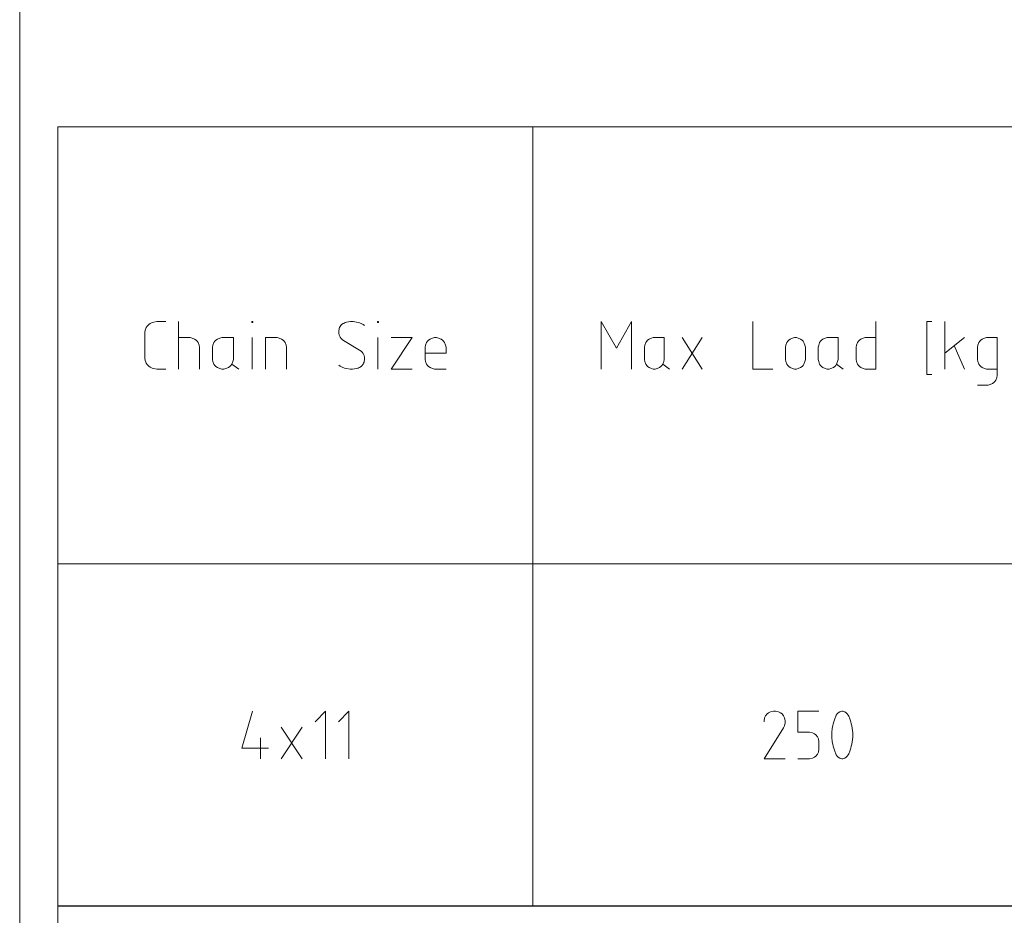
# Model space of a CAD drawing. Header units: millimetres. Extents: x 3 to 207, y 3 to 294.
# Tile 5 of 61: x 3 to 55, y 27 to 74. Entities that reach past the tile are written whole.
import ezdxf

# ---------------------------------------------------------------- set-up
doc = ezdxf.new("R2010")
doc.units = ezdxf.units.MM
doc.layers.add('1', color=7, linetype='CONTINUOUS', true_color=0xffffff)

msp = doc.modelspace()

# ---------------------------------------------------------------- linework, layer by layer
at = {"layer": '1', "color": 7, "linetype": 'Continuous', "lineweight": 18}
msp.add_line((3, 294), (3, 3), dxfattribs=at)
at = {"layer": '1', "color": 172, "linetype": 'Continuous', "lineweight": 18}
for p, q in [((5.014844, 68.793282), (5.014844, 51.793278)), ((5.014844, 68.793282), (30.014847, 68.793282)), ((30.014847, 68.793282), (59.014843, 68.793282)), ((30.014847, 68.793282), (30.014847, 51.793278)), ((5.014844, 51.793278), (5.014844, 45.793278)), ((30.014847, 51.793278), (30.014847, 45.793278)), ((5.014844, 45.793278), (5.014844, 39.793278)), ((5.014844, 45.793278), (30.014847, 45.793278)), ((30.014847, 45.793278), (59.014843, 45.793278)), ((30.014847, 45.793278), (30.014847, 39.793278)), ((5.014844, 39.793278), (5.014844, 33.793278)), ((30.014847, 39.793278), (30.014847, 33.793278)), ((5.014844, 33.793278), (5.014844, 27.793278)), ((30.014847, 33.793278), (30.014847, 27.793278)), ((5.014844, 27.793278), (5.014844, 21.793278))]:
    msp.add_line(p, q, dxfattribs=at)
at = {"layer": '1', "color": 87, "linetype": 'Continuous', "lineweight": 13}
for p, q in [((9.585156, 57.964329), (9.611472, 58.095909)), ((9.611472, 58.095909), (9.637789, 58.174858)), ((9.637789, 58.174858), (9.664104, 58.227493)), ((9.664104, 58.227493), (9.716736, 58.306438)), ((9.716736, 58.306438), (9.795684, 58.385384)), ((9.795684, 58.385384), (9.874631, 58.438015)), ((9.874631, 58.438015), (9.979894, 58.49065)), ((9.979894, 58.49065), (10.058841, 58.516964)), ((10.058841, 58.516964), (10.216736, 58.543282)), ((10.216736, 58.543282), (10.269367, 58.543282)), ((10.269367, 58.543282), (10.69042, 58.543282)), ((11.36542, 58.543282), (11.36542, 56.043278)), ((15.215421, 58.49065), (15.215421, 58.543282)), ((15.215421, 58.543282), (15.268052, 58.543282)), ((15.268052, 58.49065), (15.215421, 58.49065)), ((15.268052, 58.543282), (15.268052, 58.49065)), ((19.819368, 58.174858), (19.793053, 58.01696)), ((19.845684, 58.227493), (19.819368, 58.174858)), ((19.872, 58.280117), (19.845684, 58.227493)), ((19.950947, 58.385384), (19.872, 58.280117)), ((20.029894, 58.438015), (19.950947, 58.385384)), ((20.082525, 58.464329), (20.029894, 58.438015)), ((20.135157, 58.49065), (20.082525, 58.464329)), ((20.214104, 58.516964), (20.135157, 58.49065)), ((20.424631, 58.543282), (20.214104, 58.516964)), ((20.55621, 58.543282), (20.424631, 58.543282)), ((20.740421, 58.516964), (20.55621, 58.543282)), ((20.845682, 58.49065), (20.740421, 58.516964)), ((20.977262, 58.438015), (20.845682, 58.49065)), ((21.082525, 58.385384), (20.977262, 58.438015)), ((21.161472, 58.332752), (21.082525, 58.385384)), ((21.836473, 58.49065), (21.836473, 58.543282)), ((21.836473, 58.543282), (21.889103, 58.543282)), ((21.889103, 58.49065), (21.836473, 58.49065)), ((21.889103, 58.543282), (21.889103, 58.49065)), ((34.413517, 57.14854), (33.616405, 58.543282)), ((33.616405, 58.543282), (33.616405, 56.043278)), ((35.210621, 58.543282), (34.413517, 57.14854)), ((35.210621, 56.043278), (35.210621, 58.543282)), ((41.597244, 58.543282), (41.597244, 56.043278)), ((48.081062, 56.043278), (48.081062, 58.543282)), ((51.025276, 58.543282), (50.75127, 58.543282)), ((50.75127, 58.543282), (50.75127, 55.753803)), ((51.700279, 56.043278), (51.700279, 58.543282)), ((9.585156, 56.622227), (9.585156, 57.964329)), ((11.918052, 57.701172), (11.36542, 57.701172)), ((11.970683, 57.701172), (11.918052, 57.701172)), ((12.075947, 57.674858), (11.970683, 57.701172)), ((12.207525, 57.622227), (12.075947, 57.674858)), ((12.286472, 57.569595), (12.207525, 57.622227)), ((12.339104, 57.51696), (12.286472, 57.569595)), ((13.329893, 57.569595), (13.277263, 57.51696)), ((13.408841, 57.622227), (13.329893, 57.569595)), ((13.540421, 57.674858), (13.408841, 57.622227)), ((13.645683, 57.701172), (13.540421, 57.674858)), ((13.698316, 57.701172), (13.645683, 57.701172)), ((14.250947, 57.701172), (13.698316, 57.701172)), ((14.250947, 56.595913), (14.250947, 57.701172)), ((15.241735, 56.043278), (15.241735, 57.701172)), ((16.495684, 57.701172), (15.943052, 57.701172)), ((15.943052, 57.701172), (15.943052, 56.043278)), ((16.548315, 57.701172), (16.495684, 57.701172)), ((16.653578, 57.674858), (16.548315, 57.701172)), ((16.785156, 57.622227), (16.653578, 57.674858)), ((16.864103, 57.569595), (16.785156, 57.622227)), ((16.916737, 57.51696), (16.864103, 57.569595)), ((19.793053, 58.01696), (19.793053, 57.938015)), ((19.793053, 57.938015), (19.819368, 57.832752)), ((19.819368, 57.832752), (19.872, 57.727489)), ((19.872, 57.727489), (19.924631, 57.64854)), ((19.924631, 57.64854), (19.977262, 57.595913)), ((19.977262, 57.595913), (20.05621, 57.543282)), ((20.05621, 57.543282), (20.898315, 57.043282)), ((21.862787, 56.043278), (21.862787, 57.701172)), ((22.564104, 57.701172), (23.669367, 57.701172)), ((23.669367, 57.701172), (22.564104, 56.043278)), ((24.528578, 57.569595), (24.475946, 57.51696)), ((24.607525, 57.622227), (24.528578, 57.569595)), ((24.739105, 57.674858), (24.607525, 57.622227)), ((24.844368, 57.701172), (24.739105, 57.674858)), ((24.897001, 57.701172), (24.844368, 57.701172)), ((24.949631, 57.701172), (24.897001, 57.701172)), ((25.054895, 57.674858), (24.949631, 57.701172)), ((25.186474, 57.622227), (25.054895, 57.674858)), ((25.265419, 57.569595), (25.186474, 57.622227)), ((25.318052, 57.51696), (25.265419, 57.569595)), ((36.05999, 57.569595), (36.01017, 57.51696)), ((36.13472, 57.622227), (36.05999, 57.569595)), ((36.259266, 57.674858), (36.13472, 57.622227)), ((36.358902, 57.701172), (36.259266, 57.674858)), ((36.408726, 57.701172), (36.358902, 57.701172)), ((36.931824, 57.701172), (36.408726, 57.701172)), ((36.931824, 56.595913), (36.931824, 57.701172)), ((37.880833, 57.701172), (38.927032, 56.043278)), ((38.927032, 57.701172), (37.880833, 56.043278)), ((43.492813, 57.569595), (43.442993, 57.51696)), ((43.567543, 57.622227), (43.492813, 57.569595)), ((43.692089, 57.674858), (43.567543, 57.622227)), ((43.791725, 57.701172), (43.692089, 57.674858)), ((43.841549, 57.701172), (43.791725, 57.701172)), ((43.891369, 57.701172), (43.841549, 57.701172)), ((43.991005, 57.674858), (43.891369, 57.701172)), ((44.115551, 57.622227), (43.991005, 57.674858)), ((44.190281, 57.569595), (44.115551, 57.622227)), ((44.240101, 57.51696), (44.190281, 57.569595)), ((45.214016, 57.569595), (45.164196, 57.51696)), ((45.288746, 57.622227), (45.214016, 57.569595)), ((45.413292, 57.674858), (45.288746, 57.622227)), ((45.512936, 57.701172), (45.413292, 57.674858)), ((45.562752, 57.701172), (45.512936, 57.701172)), ((46.08585, 57.701172), (45.562752, 57.701172)), ((46.08585, 56.595913), (46.08585, 57.701172)), ((47.209225, 57.569595), (47.159409, 57.51696)), ((47.283951, 57.622227), (47.209225, 57.569595)), ((47.408504, 57.674858), (47.283951, 57.622227)), ((47.508141, 57.701172), (47.408504, 57.674858)), ((47.557961, 57.701172), (47.508141, 57.701172)), ((48.081062, 57.701172), (47.557961, 57.701172)), ((52.746479, 57.701172), (51.700279, 56.885384)), ((53.546024, 57.51696), (53.595848, 57.569595)), ((53.595848, 57.569595), (53.670574, 57.622227)), ((53.670574, 57.622227), (53.79512, 57.674858)), ((53.79512, 57.674858), (53.89476, 57.701172)), ((53.89476, 57.701172), (53.94458, 57.701172)), ((53.94458, 57.701172), (54.467678, 57.701172)), ((54.467678, 57.701172), (54.467678, 55.753803)), ((12.391736, 57.438015), (12.339104, 57.51696)), ((12.444367, 57.306438), (12.391736, 57.438015)), ((12.470684, 57.201172), (12.444367, 57.306438)), ((12.470684, 57.14854), (12.470684, 57.201172)), ((12.470684, 56.043278), (12.470684, 57.14854)), ((13.171999, 57.306438), (13.145684, 57.201172)), ((13.145684, 57.201172), (13.145684, 57.14854)), ((13.145684, 57.14854), (13.145684, 56.595913)), ((13.224631, 57.438015), (13.171999, 57.306438)), ((13.277263, 57.51696), (13.224631, 57.438015)), ((16.969368, 57.438015), (16.916737, 57.51696)), ((17.021999, 57.306438), (16.969368, 57.438015)), ((17.048315, 57.201172), (17.021999, 57.306438)), ((17.048315, 57.14854), (17.048315, 57.201172)), ((17.048315, 56.043278), (17.048315, 57.14854)), ((20.898315, 57.043282), (20.977262, 56.990646)), ((24.370684, 57.306438), (24.344368, 57.201172)), ((24.344368, 57.201172), (24.344368, 57.14854)), ((24.344368, 57.14854), (24.344368, 56.595913)), ((24.423317, 57.438015), (24.370684, 57.306438)), ((24.475946, 57.51696), (24.423317, 57.438015)), ((25.370686, 57.438015), (25.318052, 57.51696)), ((25.423315, 57.306438), (25.370686, 57.438015)), ((25.449631, 57.201172), (25.423315, 57.306438)), ((25.449631, 57.14854), (25.449631, 57.201172)), ((25.449631, 56.885384), (25.449631, 57.14854)), ((35.910534, 57.306438), (35.885624, 57.201172)), ((35.885624, 57.201172), (35.885624, 57.14854)), ((35.885624, 57.14854), (35.885624, 56.595913)), ((35.96035, 57.438015), (35.910534, 57.306438)), ((36.01017, 57.51696), (35.96035, 57.438015)), ((43.343357, 57.306438), (43.318443, 57.201172)), ((43.318443, 57.201172), (43.318443, 57.14854)), ((43.318443, 57.14854), (43.318443, 56.595913)), ((43.393177, 57.438015), (43.343357, 57.306438)), ((43.442993, 57.51696), (43.393177, 57.438015)), ((44.289917, 57.438015), (44.240101, 57.51696)), ((44.339741, 57.306438), (44.289917, 57.438015)), ((44.364647, 57.201172), (44.339741, 57.306438)), ((44.364647, 57.14854), (44.364647, 57.201172)), ((44.364647, 56.595913), (44.364647, 57.14854)), ((45.06456, 57.306438), (45.03965, 57.201172)), ((45.03965, 57.201172), (45.03965, 57.14854)), ((45.03965, 57.14854), (45.03965, 56.595913)), ((45.11438, 57.438015), (45.06456, 57.306438)), ((45.164196, 57.51696), (45.11438, 57.438015)), ((47.059769, 57.306438), (47.034855, 57.201172)), ((47.034855, 57.201172), (47.034855, 57.14854)), ((47.034855, 57.14854), (47.034855, 56.595913)), ((47.109585, 57.438015), (47.059769, 57.306438)), ((47.159409, 57.51696), (47.109585, 57.438015)), ((52.198471, 57.280125), (52.746479, 56.043278)), ((53.421478, 57.201172), (53.446388, 57.306438)), ((53.421478, 57.14854), (53.421478, 57.201172)), ((53.421478, 56.595913), (53.421478, 57.14854)), ((53.446388, 57.306438), (53.496208, 57.438015)), ((53.496208, 57.438015), (53.546024, 57.51696)), ((9.611472, 56.490646), (9.585156, 56.622227)), ((13.145684, 56.595913), (13.145684, 56.543278)), ((13.145684, 56.543278), (13.171999, 56.438015)), ((14.224631, 56.438015), (14.250947, 56.543278)), ((14.250947, 56.543278), (14.250947, 56.595913)), ((20.977262, 56.990646), (21.029894, 56.938015)), ((21.029894, 56.938015), (21.082525, 56.85907)), ((21.082525, 56.85907), (21.135159, 56.753803)), ((21.135159, 56.753803), (21.161472, 56.648544)), ((21.161472, 56.569592), (21.135159, 56.411701)), ((21.161472, 56.648544), (21.161472, 56.569592)), ((24.344368, 56.885384), (25.449631, 56.885384)), ((24.344368, 56.595913), (24.344368, 56.543278)), ((24.344368, 56.543278), (24.370684, 56.438015)), ((35.885624, 56.595913), (35.885624, 56.543278)), ((35.885624, 56.543278), (35.910534, 56.438015)), ((36.906918, 56.438015), (36.931824, 56.543278)), ((36.931824, 56.543278), (36.931824, 56.595913)), ((43.318443, 56.595913), (43.318443, 56.543278)), ((43.318443, 56.543278), (43.343357, 56.438015)), ((44.339741, 56.438015), (44.364647, 56.543278)), ((44.364647, 56.543278), (44.364647, 56.595913)), ((45.03965, 56.595913), (45.03965, 56.543278)), ((45.03965, 56.543278), (45.06456, 56.438015)), ((46.060944, 56.438015), (46.08585, 56.543278)), ((46.08585, 56.543278), (46.08585, 56.595913)), ((47.034855, 56.595913), (47.034855, 56.543278)), ((47.034855, 56.543278), (47.059769, 56.438015)), ((53.421478, 56.543278), (53.421478, 56.595913)), ((53.446388, 56.438015), (53.421478, 56.543278)), ((9.637789, 56.411701), (9.611472, 56.490646)), ((9.664104, 56.35907), (9.637789, 56.411701)), ((9.716736, 56.280121), (9.664104, 56.35907)), ((9.795684, 56.201172), (9.716736, 56.280121)), ((9.874631, 56.148544), (9.795684, 56.201172)), ((9.979894, 56.095913), (9.874631, 56.148544)), ((10.058841, 56.069592), (9.979894, 56.095913)), ((10.216736, 56.043278), (10.058841, 56.069592)), ((10.269367, 56.043278), (10.216736, 56.043278)), ((10.69042, 56.043278), (10.269367, 56.043278)), ((13.171999, 56.438015), (13.224631, 56.306435)), ((13.224631, 56.306435), (13.277263, 56.227489)), ((13.277263, 56.227489), (13.329893, 56.174858)), ((13.329893, 56.174858), (13.408841, 56.122223)), ((13.408841, 56.122223), (13.540421, 56.069592)), ((13.540421, 56.069592), (13.645683, 56.043278)), ((13.645683, 56.043278), (13.698316, 56.043278)), ((13.698316, 56.043278), (13.750947, 56.043278)), ((13.750947, 56.043278), (13.85621, 56.069592)), ((13.85621, 56.069592), (13.987789, 56.122223)), ((13.987789, 56.122223), (14.066736, 56.174858)), ((14.066736, 56.174858), (14.119368, 56.227489)), ((14.119368, 56.227489), (14.172, 56.306435)), ((14.172, 56.306435), (14.224631, 56.438015)), ((14.172, 56.306435), (14.540421, 56.043278)), ((19.872, 56.201172), (19.793053, 56.253803)), ((19.977262, 56.148544), (19.872, 56.201172)), ((20.108841, 56.095913), (19.977262, 56.148544)), ((20.214104, 56.069592), (20.108841, 56.095913)), ((20.398315, 56.043278), (20.214104, 56.069592)), ((20.529894, 56.043278), (20.398315, 56.043278)), ((20.740421, 56.069592), (20.529894, 56.043278)), ((20.819368, 56.095913), (20.740421, 56.069592)), ((20.872, 56.122223), (20.819368, 56.095913)), ((20.924631, 56.148544), (20.872, 56.122223)), ((21.003578, 56.201172), (20.924631, 56.148544)), ((21.082525, 56.306435), (21.003578, 56.201172)), ((21.108841, 56.35907), (21.082525, 56.306435)), ((21.135159, 56.411701), (21.108841, 56.35907)), ((22.564104, 56.043278), (23.669367, 56.043278)), ((24.370684, 56.438015), (24.423317, 56.306435)), ((24.423317, 56.306435), (24.475946, 56.227489)), ((24.475946, 56.227489), (24.528578, 56.174858)), ((24.528578, 56.174858), (24.607525, 56.122223)), ((24.607525, 56.122223), (24.739105, 56.069592)), ((24.739105, 56.069592), (24.844368, 56.043278)), ((24.844368, 56.043278), (24.897001, 56.043278)), ((24.897001, 56.043278), (25.449631, 56.043278)), ((35.910534, 56.438015), (35.96035, 56.306435)), ((35.96035, 56.306435), (36.01017, 56.227489)), ((36.01017, 56.227489), (36.05999, 56.174858)), ((36.05999, 56.174858), (36.13472, 56.122223)), ((36.13472, 56.122223), (36.259266, 56.069592)), ((36.259266, 56.069592), (36.358902, 56.043278)), ((36.358902, 56.043278), (36.408726, 56.043278)), ((36.408726, 56.043278), (36.458542, 56.043278)), ((36.458542, 56.043278), (36.558182, 56.069592)), ((36.558182, 56.069592), (36.682728, 56.122223)), ((36.682728, 56.122223), (36.757458, 56.174858)), ((36.757458, 56.174858), (36.807278, 56.227489)), ((36.807278, 56.227489), (36.857094, 56.306435)), ((36.857094, 56.306435), (36.906918, 56.438015)), ((36.857094, 56.306435), (37.20583, 56.043278)), ((41.597244, 56.043278), (42.643444, 56.043278)), ((43.343357, 56.438015), (43.393177, 56.306435)), ((43.393177, 56.306435), (43.442993, 56.227489)), ((43.442993, 56.227489), (43.492813, 56.174858)), ((43.492813, 56.174858), (43.567543, 56.122223)), ((43.567543, 56.122223), (43.692089, 56.069592)), ((43.692089, 56.069592), (43.791725, 56.043278)), ((43.791725, 56.043278), (43.841549, 56.043278)), ((43.841549, 56.043278), (43.891369, 56.043278)), ((43.891369, 56.043278), (43.991005, 56.069592)), ((43.991005, 56.069592), (44.115551, 56.122223)), ((44.115551, 56.122223), (44.190281, 56.174858)), ((44.190281, 56.174858), (44.240101, 56.227489)), ((44.240101, 56.227489), (44.289917, 56.306435)), ((44.289917, 56.306435), (44.339741, 56.438015)), ((45.06456, 56.438015), (45.11438, 56.306435)), ((45.11438, 56.306435), (45.164196, 56.227489)), ((45.164196, 56.227489), (45.214016, 56.174858)), ((45.214016, 56.174858), (45.288746, 56.122223)), ((45.288746, 56.122223), (45.413292, 56.069592)), ((45.413292, 56.069592), (45.512936, 56.043278)), ((45.512936, 56.043278), (45.562752, 56.043278)), ((45.562752, 56.043278), (45.612572, 56.043278)), ((45.612572, 56.043278), (45.712208, 56.069592)), ((45.712208, 56.069592), (45.836754, 56.122223)), ((45.836754, 56.122223), (45.911484, 56.174858)), ((45.911484, 56.174858), (45.961304, 56.227489)), ((45.961304, 56.227489), (46.011127, 56.306435)), ((46.011127, 56.306435), (46.060944, 56.438015)), ((46.011127, 56.306435), (46.359859, 56.043278)), ((47.059769, 56.438015), (47.109585, 56.306435)), ((47.109585, 56.306435), (47.159409, 56.227489)), ((47.159409, 56.227489), (47.209225, 56.174858)), ((47.209225, 56.174858), (47.283951, 56.122223)), ((47.283951, 56.122223), (47.408504, 56.069592)), ((47.408504, 56.069592), (47.508141, 56.043278)), ((47.508141, 56.043278), (47.557961, 56.043278)), ((47.557961, 56.043278), (48.081062, 56.043278)), ((53.496208, 56.306435), (53.446388, 56.438015)), ((53.546024, 56.227489), (53.496208, 56.306435)), ((53.595848, 56.174858), (53.546024, 56.227489)), ((53.670574, 56.122223), (53.595848, 56.174858)), ((53.79512, 56.069592), (53.670574, 56.122223)), ((53.89476, 56.043278), (53.79512, 56.069592)), ((53.94458, 56.043278), (53.89476, 56.043278)), ((54.467678, 56.043278), (53.94458, 56.043278)), ((50.75127, 55.753803), (51.025276, 55.753803)), ((54.442772, 55.595909), (54.392956, 55.464333)), ((54.467678, 55.701176), (54.442772, 55.595909)), ((54.467678, 55.753803), (54.467678, 55.701176)), ((53.94458, 55.201176), (53.421478, 55.201176)), ((53.9944, 55.201176), (53.94458, 55.201176)), ((54.09404, 55.227489), (53.9944, 55.201176)), ((54.218582, 55.280121), (54.09404, 55.227489)), ((54.293312, 55.332752), (54.218582, 55.280121)), ((54.343136, 55.385387), (54.293312, 55.332752)), ((54.392956, 55.464333), (54.343136, 55.385387)), ((15.254976, 38.043278), (14.702345, 36.095909)), ((18.552345, 37.490646), (19.104977, 38.043278)), ((19.104977, 38.043278), (19.104977, 35.543278)), ((19.779976, 37.490646), (20.332609, 38.043278)), ((20.332609, 38.043278), (20.332609, 35.543278)), ((42.348522, 37.911701), (42.269573, 37.806435)), ((42.427467, 37.964329), (42.348522, 37.911701)), ((42.53273, 38.016964), (42.427467, 37.964329)), ((42.690624, 38.043278), (42.53273, 38.016964)), ((42.743259, 38.043278), (42.690624, 38.043278)), ((42.795891, 38.043278), (42.743259, 38.043278)), ((42.953785, 38.016964), (42.795891, 38.043278)), ((43.059048, 37.964329), (42.953785, 38.016964)), ((43.137997, 37.911701), (43.059048, 37.964329)), ((43.216942, 37.806435), (43.137997, 37.911701)), ((45.076153, 38.043278), (43.97089, 38.043278)), ((43.97089, 38.043278), (43.97089, 36.938015)), ((46.040627, 37.911701), (45.987995, 37.832752)), ((46.093262, 37.964329), (46.040627, 37.911701)), ((46.172207, 38.016964), (46.093262, 37.964329)), ((46.27747, 38.043278), (46.172207, 38.016964)), ((46.303783, 38.043278), (46.27747, 38.043278)), ((46.330097, 38.043278), (46.303783, 38.043278)), ((46.435364, 38.016964), (46.330097, 38.043278)), ((46.514309, 37.964329), (46.435364, 38.016964)), ((46.56694, 37.911701), (46.514309, 37.964329)), ((46.619576, 37.832752), (46.56694, 37.911701)), ((42.216942, 37.701172), (42.190628, 37.543278)), ((42.190628, 37.543278), (42.190628, 37.490646)), ((42.269573, 37.806435), (42.216942, 37.701172)), ((43.269573, 37.701172), (43.216942, 37.806435)), ((43.295891, 37.543278), (43.269573, 37.701172)), ((43.269573, 37.280121), (43.295891, 37.438015)), ((43.295891, 37.490646), (43.295891, 37.543278)), ((43.295891, 37.438015), (43.295891, 37.490646)), ((45.830097, 37.385384), (45.803783, 37.280121)), ((45.856419, 37.490646), (45.830097, 37.385384)), ((45.90905, 37.64854), (45.856419, 37.490646)), ((45.961681, 37.780117), (45.90905, 37.64854)), ((45.987995, 37.832752), (45.961681, 37.780117)), ((46.645889, 37.780117), (46.619576, 37.832752)), ((46.698521, 37.64854), (46.645889, 37.780117)), ((46.751152, 37.490646), (46.698521, 37.64854)), ((46.777466, 37.385384), (46.751152, 37.490646)), ((46.803787, 37.280121), (46.777466, 37.385384)), ((16.772081, 37.201172), (17.877344, 35.543278)), ((17.877344, 37.201172), (16.772081, 35.543278)), ((42.190628, 35.543278), (43.216942, 37.174854)), ((43.216942, 37.174854), (43.269573, 37.280121)), ((43.97089, 36.938015), (44.523521, 36.938015)), ((44.523521, 36.938015), (44.576153, 36.938015)), ((44.576153, 36.938015), (44.734047, 36.911697)), ((44.734047, 36.911697), (44.83931, 36.859066)), ((44.83931, 36.859066), (44.918259, 36.806438)), ((44.918259, 36.806438), (44.997204, 36.701172)), ((45.77747, 37.14854), (45.751152, 36.911697)), ((45.751152, 36.911697), (45.751152, 36.806438)), ((45.751152, 36.806438), (45.751152, 36.780121)), ((45.803783, 37.280121), (45.77747, 37.14854)), ((46.830101, 37.14854), (46.803787, 37.280121)), ((46.856419, 36.911697), (46.830101, 37.14854)), ((46.856419, 36.806438), (46.856419, 36.911697)), ((46.856419, 36.780121), (46.856419, 36.806438)), ((15.676029, 36.64854), (15.676029, 35.543278)), ((44.997204, 36.701172), (45.049835, 36.595909)), ((45.049835, 36.595909), (45.076153, 36.438015)), ((45.076153, 36.438015), (45.076153, 36.385384)), ((45.076153, 36.385384), (45.076153, 36.095909)), ((45.751152, 36.780121), (45.751152, 36.674858)), ((45.751152, 36.674858), (45.77747, 36.438015)), ((45.77747, 36.438015), (45.803783, 36.306435)), ((45.803783, 36.306435), (45.830097, 36.201176)), ((46.777466, 36.201176), (46.803787, 36.306435)), ((46.803787, 36.306435), (46.830101, 36.438015)), ((46.830101, 36.438015), (46.856419, 36.674858)), ((46.856419, 36.674858), (46.856419, 36.780121)), ((14.702345, 36.095909), (16.097082, 36.095909)), ((44.997204, 35.780121), (44.918259, 35.674858)), ((45.049835, 35.885384), (44.997204, 35.780121)), ((45.076153, 36.043278), (45.049835, 35.885384)), ((45.076153, 36.095909), (45.076153, 36.043278)), ((45.830097, 36.201176), (45.856419, 36.095909)), ((45.856419, 36.095909), (45.90905, 35.938015)), ((45.90905, 35.938015), (45.961681, 35.806435)), ((45.961681, 35.806435), (45.987995, 35.753803)), ((46.619576, 35.753803), (46.645889, 35.806435)), ((46.645889, 35.806435), (46.698521, 35.938015)), ((46.698521, 35.938015), (46.751152, 36.095909)), ((46.751152, 36.095909), (46.777466, 36.201176)), ((43.295891, 35.543278), (42.190628, 35.543278)), ((44.523521, 35.543278), (43.97089, 35.543278)), ((44.576153, 35.543278), (44.523521, 35.543278)), ((44.734047, 35.569595), (44.576153, 35.543278)), ((44.83931, 35.622223), (44.734047, 35.569595)), ((44.918259, 35.674858), (44.83931, 35.622223)), ((45.987995, 35.753803), (46.040627, 35.674858)), ((46.040627, 35.674858), (46.093262, 35.622223)), ((46.093262, 35.622223), (46.172207, 35.569595)), ((46.172207, 35.569595), (46.27747, 35.543278)), ((46.27747, 35.543278), (46.303783, 35.543278)), ((46.303783, 35.543278), (46.330097, 35.543278)), ((46.330097, 35.543278), (46.435364, 35.569595)), ((46.435364, 35.569595), (46.514309, 35.622223)), ((46.514309, 35.622223), (46.56694, 35.674858)), ((46.56694, 35.674858), (46.619576, 35.753803))]:
    msp.add_line(p, q, dxfattribs=at)
at = {"layer": '1', "color": 172, "linetype": 'Continuous', "lineweight": 25}
for p, q in [((5.014844, 27.793278), (30.014847, 27.793278)), ((30.014847, 27.793278), (59.014843, 27.793278))]:
    msp.add_line(p, q, dxfattribs=at)

doc.saveas('drawing.dxf')
